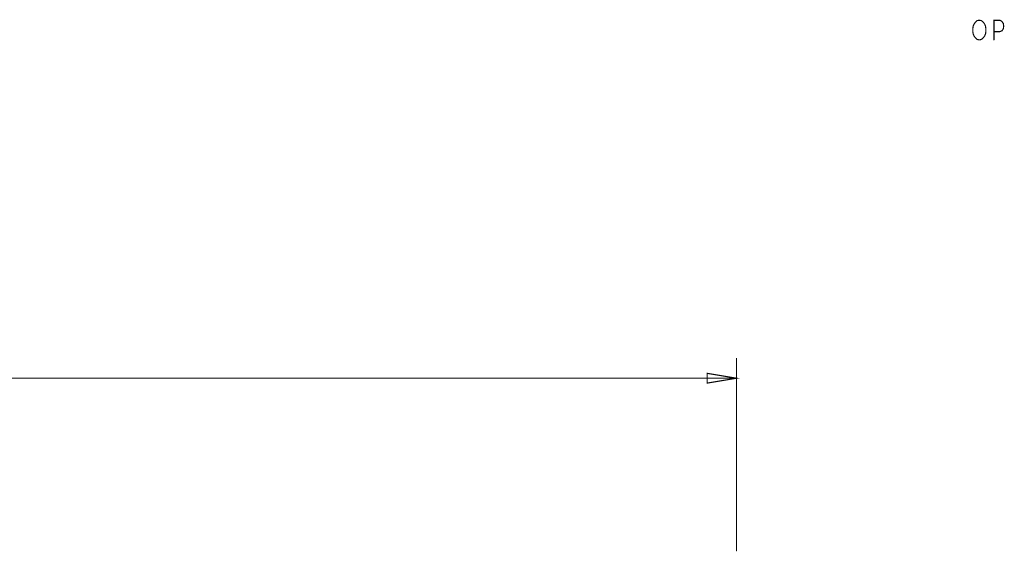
# Model space of a CAD drawing. Extents: x 28 to 61, y 24.9 to 46.
# Tile 30 of 59: x 43.8 to 48.8, y 32.7 to 35.4. Entities that reach past the tile are written whole.
import ezdxf

# ---------------------------------------------------------------- set-up
doc = ezdxf.new("R2010")
doc.units = 0
doc.layers.add('1', color=2, linetype='CONTINUOUS')

msp = doc.modelspace()

# ---------------------------------------------------------------- linework, layer by layer
at = {"layer": '1', "const_width": 0.006}
for points in [[(48.67, 35.291), (48.66, 35.293), (48.652, 35.3), (48.644, 35.31), (48.639, 35.321), (48.637, 35.335), (48.637, 35.348), (48.639, 35.361), (48.644, 35.373), (48.652, 35.383), (48.66, 35.39), (48.67, 35.391), (48.68, 35.39), (48.689, 35.383), (48.697, 35.373), (48.702, 35.361), (48.704, 35.348), (48.704, 35.335), (48.702, 35.321), (48.697, 35.31), (48.689, 35.3), (48.68, 35.293), (48.67, 35.291)], [(48.745, 35.291), (48.745, 35.391), (48.775, 35.391), (48.785, 35.386), (48.793, 35.375), (48.795, 35.361), (48.793, 35.348), (48.787, 35.338), (48.775, 35.333), (48.745, 35.333)], [(47.43, 33.665), (47.43, 32.685)], [(38.84, 33.565), (47.43, 33.565)], [(47.28, 33.54), (47.43, 33.565), (47.28, 33.59), (47.28, 33.54)]]:
    msp.add_lwpolyline(points, dxfattribs=at)
at = {"layer": '1', "const_width": 0.003}
for points in [[(48.7465, 35.333, 1), (48.7435, 35.333, 1)], [(48.6715, 35.291, 1), (48.6685, 35.291, 1)], [(48.6715, 35.291, 1), (48.6685, 35.291, 1)], [(48.7465, 35.291, 1), (48.7435, 35.291, 1)], [(47.4315, 33.665, 1), (47.4285, 33.665, 1)], [(47.4315, 33.565, 1), (47.4285, 33.565, 1)], [(47.2815, 33.54, 1), (47.2785, 33.54, 1)], [(47.2815, 33.54, 1), (47.2785, 33.54, 1)], [(47.4315, 32.685, 1), (47.4285, 32.685, 1)]]:
    msp.add_lwpolyline(points, format="xyb", close=True, dxfattribs=at)

doc.saveas('drawing.dxf')
